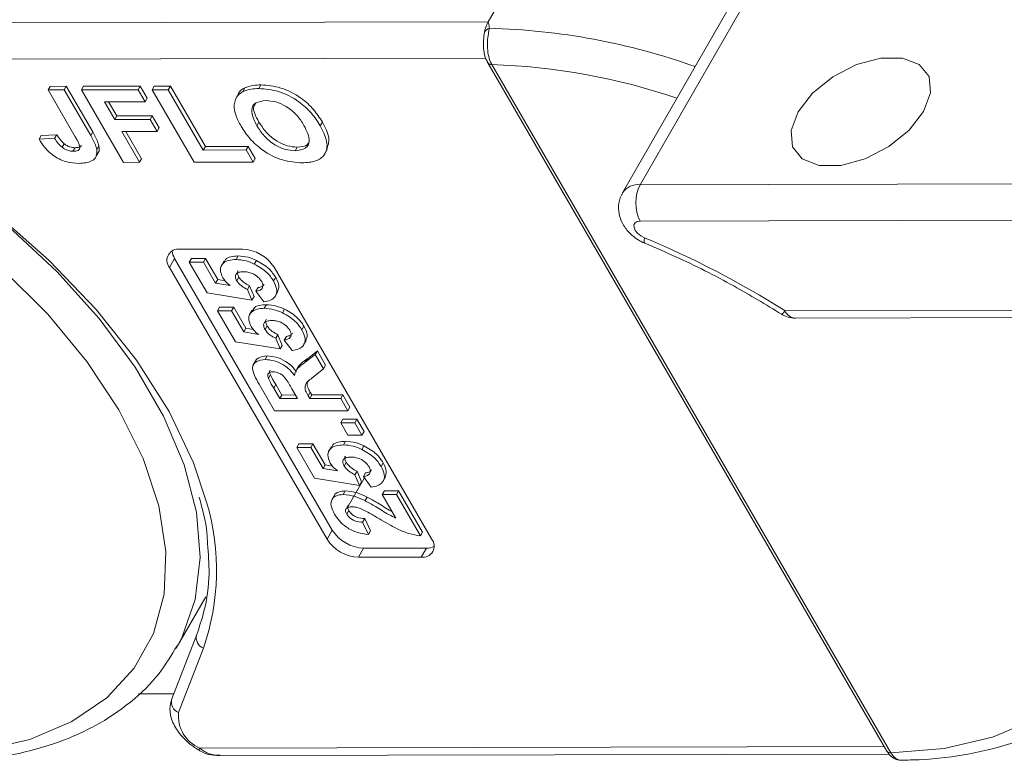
# Model space of a CAD drawing. Header units: millimetres. Extents: x 2390 to 3312, y -95 to 558.
# Tile 38 of 49: x 2939 to 2970, y 462 to 485. Entities that reach past the tile are written whole.
import ezdxf

# ---------------------------------------------------------------- set-up
doc = ezdxf.new("R2010")
doc.units = ezdxf.units.MM

msp = doc.modelspace()

# ---------------------------------------------------------------- linework, layer by layer
at = {"color": 7, "linetype": 'Continuous', "lineweight": 15}
for p, q in [((2953.454, 485.287), (2954.43, 486.986)), ((2962.106, 487.003), (2958.202, 480.206)), ((2961.558, 486.753), (2957.653, 479.957)), ((2953.454, 485.287), (2932.225, 485.24)), ((2931.497, 484.107), (2953.382, 484.155)), ((2953.443, 484.013), (2965.899, 462.547)), ((2953.572, 483.956), (2953.57, 483.958)), ((2966.028, 462.489), (2953.572, 483.956)), ((2939.722, 483.163), (2939.787, 483.276)), ((2939.722, 483.163), (2940.225, 483.164)), ((2940.571, 481.7), (2939.722, 483.163)), ((2939.787, 483.276), (2940.29, 483.277)), ((2940.225, 483.164), (2940.29, 483.277)), ((2940.225, 483.164), (2941.051, 481.739)), ((2940.29, 483.277), (2941.116, 481.853)), ((2940.76, 483.165), (2940.826, 483.279)), ((2940.76, 483.165), (2942.536, 483.169)), ((2942.072, 480.905), (2940.76, 483.165)), ((2940.826, 483.279), (2942.601, 483.283)), ((2942.536, 483.169), (2942.601, 483.283)), ((2942.536, 483.169), (2942.754, 482.793)), ((2942.601, 483.283), (2942.819, 482.906)), ((2942.971, 483.17), (2943.036, 483.284)), ((2942.971, 483.17), (2943.474, 483.171)), ((2944.283, 480.91), (2942.971, 483.17)), ((2943.036, 483.284), (2943.539, 483.285)), ((2943.474, 483.171), (2943.539, 483.285)), ((2943.474, 483.171), (2944.566, 481.288)), ((2943.539, 483.285), (2944.632, 481.401)), ((2945.801, 483.117), (2945.866, 483.23)), ((2946.3, 483.207), (2946.365, 483.32)), ((2942.754, 482.793), (2941.481, 482.79)), ((2941.481, 482.79), (2941.801, 482.239)), ((2941.612, 482.79), (2941.866, 482.353)), ((2942.754, 482.793), (2942.819, 482.906)), ((2945.672, 483.061), (2945.591, 482.919)), ((2941.801, 482.239), (2941.866, 482.353)), ((2941.801, 482.239), (2942.906, 482.242)), ((2941.866, 482.353), (2942.971, 482.355)), ((2942.906, 482.242), (2942.971, 482.355)), ((2942.906, 482.242), (2943.125, 481.865)), ((2942.971, 482.355), (2943.19, 481.978)), ((2946.239, 482.047), (2946.304, 482.161)), ((2948.218, 482.047), (2948.283, 482.161)), ((2941.051, 481.739), (2941.116, 481.853)), ((2943.125, 481.865), (2942.019, 481.863)), ((2942.019, 481.863), (2942.574, 480.906)), ((2942.15, 481.863), (2942.639, 481.02)), ((2943.125, 481.865), (2943.19, 481.978)), ((2939.441, 481.625), (2939.506, 481.738)), ((2939.441, 481.625), (2939.926, 481.655)), ((2939.506, 481.738), (2939.991, 481.768)), ((2939.926, 481.655), (2939.991, 481.768)), ((2940.158, 481.374), (2940.223, 481.487)), ((2940.499, 481.25), (2940.564, 481.363)), ((2941.243, 481.31), (2941.309, 481.423)), ((2944.566, 481.288), (2944.632, 481.401)), ((2944.566, 481.288), (2945.906, 481.291)), ((2944.632, 481.401), (2945.971, 481.404)), ((2945.906, 481.291), (2945.971, 481.404)), ((2945.906, 481.291), (2946.125, 480.914)), ((2945.971, 481.404), (2946.19, 481.028)), ((2947.433, 481.265), (2947.498, 481.379)), ((2948.355, 481.162), (2948.436, 481.304)), ((2941.205, 481.059), (2941.286, 481.201)), ((2942.574, 480.906), (2942.639, 481.02)), ((2946.125, 480.914), (2946.19, 481.028)), ((2942.574, 480.906), (2942.072, 480.905)), ((2946.125, 480.914), (2944.283, 480.91)), ((2958.202, 480.206), (2979.789, 480.254)), ((2979.791, 479.123), (2958.204, 479.075)), ((2943.835, 478.194), (2945.794, 478.198)), ((2943.672, 477.91), (2943.509, 477.627)), ((2948.59, 469.435), (2943.672, 477.91)), ((2944.128, 477.795), (2944.193, 477.908)), ((2944.193, 477.908), (2944.633, 477.909)), ((2944.568, 477.796), (2944.633, 477.909)), ((2944.633, 477.909), (2945.015, 477.251)), ((2945.587, 477.874), (2945.652, 477.987)), ((2948.427, 469.152), (2943.509, 477.627)), ((2944.128, 477.795), (2944.568, 477.796)), ((2944.687, 476.831), (2944.128, 477.795)), ((2944.568, 477.796), (2944.95, 477.137)), ((2945.211, 477.819), (2945.13, 477.677)), ((2946.158, 477.735), (2946.223, 477.848)), ((2946.775, 477.634), (2951.693, 469.159)), ((2944.95, 477.137), (2945.015, 477.251)), ((2945.015, 477.251), (2945.244, 477.212)), ((2945.61, 477.215), (2945.675, 477.328)), ((2946.76, 477.205), (2946.825, 477.318)), ((2944.95, 477.137), (2945.403, 477.061)), ((2945.946, 476.938), (2946.011, 477.051)), ((2945.946, 476.938), (2946.085, 476.606)), ((2946.011, 477.051), (2946.15, 476.719)), ((2946.211, 476.885), (2946.276, 476.999)), ((2946.085, 476.606), (2944.687, 476.831)), ((2946.085, 476.606), (2946.15, 476.719)), ((2946.452, 476.556), (2946.211, 476.885)), ((2946.815, 476.732), (2946.897, 476.874)), ((2945.011, 476.274), (2945.076, 476.387)), ((2945.076, 476.387), (2945.516, 476.388)), ((2945.451, 476.275), (2945.516, 476.388)), ((2945.516, 476.388), (2945.898, 475.729)), ((2946.47, 476.353), (2946.535, 476.466)), ((2947.04, 476.214), (2947.105, 476.327)), ((2962.716, 476.28), (2979.803, 476.318)), ((2945.011, 476.274), (2945.451, 476.275)), ((2945.57, 475.31), (2945.011, 476.274)), ((2945.451, 476.275), (2945.833, 475.616)), ((2946.094, 476.298), (2946.013, 476.156)), ((2963.043, 476.046), (2979.669, 476.083)), ((2945.833, 475.616), (2945.898, 475.729)), ((2945.898, 475.729), (2946.127, 475.691)), ((2946.492, 475.693), (2946.557, 475.807)), ((2947.642, 475.684), (2947.707, 475.797)), ((2945.833, 475.616), (2946.286, 475.539)), ((2946.829, 475.417), (2946.894, 475.53)), ((2946.829, 475.417), (2946.967, 475.085)), ((2946.894, 475.53), (2947.032, 475.198)), ((2947.094, 475.364), (2947.159, 475.478)), ((2946.967, 475.085), (2945.57, 475.31)), ((2946.967, 475.085), (2947.032, 475.198)), ((2947.335, 475.035), (2947.094, 475.364)), ((2947.698, 475.211), (2947.779, 475.353)), ((2946.498, 474.754), (2946.563, 474.867)), ((2947.749, 474.669), (2948.062, 474.909)), ((2947.749, 474.669), (2947.814, 474.782)), ((2947.814, 474.782), (2948.127, 475.023)), ((2948.062, 474.909), (2948.127, 475.023)), ((2948.062, 474.909), (2948.32, 474.465)), ((2948.127, 475.023), (2948.385, 474.578)), ((2946.205, 474.728), (2946.124, 474.586)), ((2947.54, 474.545), (2947.459, 474.403)), ((2948.32, 474.465), (2948.385, 474.578)), ((2946.596, 474.162), (2946.661, 474.275)), ((2948.32, 474.465), (2947.964, 474.183)), ((2946.791, 473.155), (2946.31, 473.985)), ((2946.764, 473.859), (2946.829, 473.973)), ((2946.764, 473.859), (2946.951, 473.536)), ((2946.829, 473.973), (2947.017, 473.649)), ((2946.951, 473.536), (2947.017, 473.649)), ((2947.017, 473.649), (2947.443, 473.65)), ((2947.508, 473.537), (2947.331, 473.844)), ((2947.84, 473.623), (2947.905, 473.737)), ((2947.84, 473.623), (2947.889, 473.538)), ((2947.889, 473.538), (2947.954, 473.652)), ((2947.905, 473.737), (2947.954, 473.652)), ((2947.954, 473.652), (2948.922, 473.654)), ((2948.857, 473.54), (2948.922, 473.654)), ((2948.922, 473.654), (2949.142, 473.273)), ((2946.951, 473.536), (2947.508, 473.537)), ((2947.889, 473.538), (2948.857, 473.54)), ((2948.857, 473.54), (2949.077, 473.16)), ((2949.077, 473.16), (2949.142, 473.273)), ((2949.077, 473.16), (2946.791, 473.155)), ((2948.858, 472.779), (2948.923, 472.892)), ((2948.858, 472.779), (2949.298, 472.78)), ((2949.079, 472.399), (2948.858, 472.779)), ((2948.923, 472.892), (2949.363, 472.893)), ((2949.298, 472.78), (2949.363, 472.893)), ((2949.298, 472.78), (2949.519, 472.4)), ((2949.363, 472.893), (2949.584, 472.513)), ((2949.519, 472.4), (2949.079, 472.399)), ((2949.519, 472.4), (2949.584, 472.513)), ((2947.482, 472.014), (2947.547, 472.128)), ((2947.482, 472.014), (2947.922, 472.015)), ((2948.041, 471.051), (2947.482, 472.014)), ((2947.547, 472.128), (2947.987, 472.128)), ((2947.922, 472.015), (2947.987, 472.128)), ((2947.922, 472.015), (2948.304, 471.357)), ((2947.987, 472.128), (2948.369, 471.47)), ((2948.565, 472.038), (2948.484, 471.897)), ((2948.941, 472.094), (2949.006, 472.207)), ((2949.512, 471.954), (2949.577, 472.068)), ((2948.304, 471.357), (2948.369, 471.47)), ((2948.369, 471.47), (2948.598, 471.431)), ((2948.964, 471.434), (2949.029, 471.547)), ((2950.114, 471.424), (2950.179, 471.538)), ((2948.304, 471.357), (2948.757, 471.28)), ((2949.3, 471.158), (2949.365, 471.271)), ((2949.3, 471.158), (2949.439, 470.825)), ((2949.365, 471.271), (2949.504, 470.939)), ((2949.565, 471.105), (2949.63, 471.218)), ((2949.806, 470.776), (2949.565, 471.105)), ((2950.17, 470.952), (2950.251, 471.093)), ((2949.439, 470.825), (2948.041, 471.051)), ((2949.593, 471.067), (2949.046, 470.115)), ((2949.439, 470.825), (2949.504, 470.939)), ((2948.659, 470.522), (2948.577, 470.381)), ((2948.928, 470.545), (2948.993, 470.658)), ((2950.153, 470.548), (2950.218, 470.661)), ((2950.153, 470.548), (2950.592, 470.549)), ((2950.579, 469.813), (2950.153, 470.548)), ((2950.218, 470.661), (2950.658, 470.662)), ((2950.592, 470.549), (2950.658, 470.662)), ((2950.592, 470.549), (2951.343, 469.256)), ((2950.658, 470.662), (2951.408, 469.369)), ((2949.613, 470.355), (2949.678, 470.468)), ((2949.044, 469.93), (2949.109, 470.043)), ((2949.539, 469.683), (2949.604, 469.797)), ((2949.539, 469.683), (2949.717, 469.303)), ((2949.604, 469.797), (2949.782, 469.416)), ((2948.59, 469.435), (2948.427, 469.152)), ((2949.717, 469.303), (2949.782, 469.416)), ((2951.343, 469.256), (2951.408, 469.369)), ((2949.571, 468.872), (2949.408, 468.589)), ((2951.53, 468.876), (2949.571, 468.872)), ((2951.53, 468.876), (2951.368, 468.593)), ((2951.368, 468.593), (2949.408, 468.589)), ((2943.724, 465.751), (2944.648, 467.36)), ((2944.362, 466.178), (2943.583, 464.175)), ((2943.793, 463.747), (2944.572, 465.75)), ((2943.644, 464.332), (2942.547, 464.33)), ((2965.819, 462.685), (2944.457, 462.637)), ((2966.029, 462.486), (2966.028, 462.489)), ((2945.092, 462.404), (2965.976, 462.451))]:
    msp.add_line(p, q, dxfattribs=at)
at = {"color": 7, "linetype": 'Continuous', "lineweight": 15, "flags": 128}
for points in [[(2953.324, 484.836), (2953.325, 484.845), (2953.338, 484.95)], [(2953.431, 484.047), (2953.431, 484.046), (2953.44, 484.02)], [(2963.128, 482.48), (2963.58, 483.061), (2964.214, 483.573), (2964.953, 483.953), (2965.709, 484.157), (2966.389, 484.158), (2966.913, 483.958), (2967.216, 483.58), (2967.263, 483.069), (2967.047, 482.489), (2966.595, 481.907), (2965.961, 481.395), (2965.222, 481.015), (2964.466, 480.812), (2963.786, 480.81), (2963.262, 481.011), (2962.959, 481.389), (2962.912, 481.899), (2963.128, 482.48)], [(2923.526, 483.889), (2925.347, 483.758), (2927.251, 483.417), (2929.2, 482.871), (2931.156, 482.133), (2933.079, 481.216), (2934.932, 480.138), (2936.677, 478.922), (2938.28, 477.591), (2939.709, 476.172), (2940.936, 474.693), (2941.935, 473.183), (2942.688, 471.673), (2943.179, 470.192), (2943.399, 468.77), (2943.342, 467.435), (2943.011, 466.214), (2942.412, 465.132), (2941.557, 464.208), (2940.462, 463.463), (2939.15, 462.91), (2937.646, 462.561), (2935.981, 462.423)], [(2943.759, 465.814), (2943.896, 466.077), (2944.314, 467.271), (2944.466, 468.585), (2944.351, 469.992), (2943.969, 471.468), (2943.328, 472.985), (2942.44, 474.516), (2941.32, 476.032), (2939.991, 477.506), (2938.475, 478.91), (2936.801, 480.219), (2934.999, 481.409), (2933.103, 482.458), (2932.351, 482.822)], [(2944.681, 470.272), (2944.26, 471.536), (2943.496, 473.136), (2942.478, 474.74), (2941.225, 476.319), (2939.76, 477.843), (2938.11, 479.285), (2936.304, 480.618), (2934.376, 481.819), (2932.361, 482.864)], [(2958.331, 478.554), (2958.218, 478.614), (2958.12, 478.692), (2958.048, 478.781), (2958.009, 478.871), (2958.006, 478.953), (2958.041, 479.018), (2958.109, 479.06), (2958.204, 479.075)], [(2958.331, 478.554), (2958.323, 478.471), (2958.328, 478.414), (2958.345, 478.384), (2958.35, 478.381)], [(2969.915, 476.062), (2970.982, 474.759), (2971.981, 473.249), (2972.734, 471.739), (2973.225, 470.258), (2973.445, 468.837), (2973.389, 467.502), (2973.058, 466.281), (2972.458, 465.198), (2971.603, 464.275), (2970.508, 463.529), (2969.196, 462.977), (2967.693, 462.627), (2966.028, 462.489)]]:
    msp.add_lwpolyline(points, dxfattribs=at)
at = {"color": 7, "linetype": 'Continuous', "lineweight": 15}
for centre, radius, start, end in [((2954.353, 484.791), 1.027, 151.137, 171.0902), ((2953.57, 484.846), 0.254, 107.4596, 155.8003), ((2952.968, 464.392), 20.702, 70.3927, 88.545), ((2953.554, 484.094), 0.136, 212.7295, 276.7279), ((2953.558, 484.096), 0.141, 215.8191, 275.7496), ((2952.967, 464.238), 19.727, 71.1305, 88.2425), ((2958.133, 479.63), 0.581, 83.1821, 145.5728), ((2959.294, 479.643), 1.229, 152.7297, 207.5188), ((2947.043, 451.417), 29.391, 57.7723, 67.413), ((2943.78, 477.849), 0.349, 80.921, 219.3383), ((2945.741, 476.97), 1.229, 32.7297, 87.5188), ((2944.103, 478.182), 0.51, 184.4162, 212.2288), ((2962.498, 476.378), 0.239, 299.2586, 335.7507), ((2963.042, 476.846), 0.8, 237.793, 270.127), ((2963.077, 476.439), 0.394, 203.8254, 265.1109), ((2937.517, 468.182), 7.462, 340.9768, 16.261), ((2949.624, 470.1), 1.229, 212.7297, 267.5188), ((2949.461, 469.817), 1.229, 212.7297, 267.5188), ((2951.423, 468.938), 0.349, 260.921, 39.3383), ((2951.548, 469.386), 0.51, 268.0228, 295.8286), ((2944.702, 466.08), 0.355, 163.8772, 248.3947), ((2943.923, 464.077), 0.355, 163.8772, 248.3947), ((2944.879, 463.644), 1.091, 174.5664, 247.2376), ((2944.324, 462.7), 0.147, 305.5712, 334.7652), ((2966.014, 462.629), 0.141, 215.8191, 275.7496), ((2966.014, 462.623), 0.137, 213.8474, 276.4731)]:
    msp.add_arc(centre, radius, start, end, dxfattribs=at)
for points, knots in [([(2953.494, 485.088), (2953.493, 485.1), (2953.487, 485.169), (2953.468, 485.233), (2953.454, 485.286), (2953.454, 485.287)], [0, 0, 0, 0, 0.17537, 0.987913, 1, 1, 1, 1]), ([(2953.57, 483.958), (2953.566, 483.966), (2953.527, 484.037), (2953.467, 484.199), (2953.429, 484.465), (2953.434, 484.733), (2953.467, 484.947), (2953.486, 485.049), (2953.494, 485.088)], [0, 0, 0, 0, 0.023484, 0.237307, 0.451092, 0.663769, 0.870555, 1, 1, 1, 1]), ([(2953.324, 484.835), (2953.324, 484.832), (2953.322, 484.81), (2953.316, 484.739), (2953.307, 484.597), (2953.319, 484.376), (2953.358, 484.163), (2953.428, 484.058), (2953.45, 484.025)], [0, 0, 0, 0, 0.017409, 0.103192, 0.271379, 0.521588, 0.852927, 1, 1, 1, 1]), ([(2945.528, 482.606), (2945.536, 482.727), (2945.549, 482.942), (2945.724, 483.063), (2945.801, 483.117)], [0, 0, 0, 0, 0.559956, 1, 1, 1, 1]), ([(2945.665, 483.046), (2945.666, 483.048), (2945.685, 483.137), (2945.777, 483.184), (2945.866, 483.23)], [0, 0, 0, 0, 0.020404, 1, 1, 1, 1]), ([(2945.801, 483.117), (2945.884, 483.146), (2946.033, 483.199), (2946.219, 483.204), (2946.3, 483.207)], [0, 0, 0, 0, 0.559564, 1, 1, 1, 1]), ([(2945.866, 483.23), (2945.949, 483.26), (2946.098, 483.312), (2946.284, 483.318), (2946.365, 483.32)], [0, 0, 0, 0, 0.559564, 1, 1, 1, 1]), ([(2946.3, 483.207), (2946.504, 483.191), (2946.911, 483.16), (2947.529, 482.841), (2947.964, 482.442), (2948.133, 482.179), (2948.218, 482.047)], [0, 0, 0, 0, 0.2798307, 0.5586691, 0.7790056, 1, 1, 1, 1]), ([(2946.365, 483.32), (2946.569, 483.304), (2946.977, 483.273), (2947.595, 482.955), (2948.029, 482.555), (2948.198, 482.292), (2948.283, 482.161)], [0, 0, 0, 0, 0.279831, 0.558669, 0.779006, 1, 1, 1, 1]), ([(2946.525, 482.83), (2946.408, 482.817), (2946.174, 482.792), (2946.013, 482.498), (2946.153, 482.218), (2946.239, 482.047)], [0, 0, 0, 0, 0.280278, 0.559877, 1, 1, 1, 1]), ([(2947.709, 482.057), (2947.642, 482.163), (2947.508, 482.375), (2947.191, 482.649), (2946.828, 482.809), (2946.626, 482.823), (2946.525, 482.83)], [0, 0, 0, 0, 0.281087, 0.560013, 0.779691, 1, 1, 1, 1]), ([(2945.745, 482.031), (2945.685, 482.142), (2945.577, 482.338), (2945.543, 482.524), (2945.528, 482.606)], [0, 0, 0, 0, 0.560171, 1, 1, 1, 1]), ([(2946.207, 482.755), (2946.181, 482.721), (2946.071, 482.576), (2946.203, 482.341), (2946.304, 482.161)], [0, 0, 0, 0, 0.234942, 1, 1, 1, 1]), ([(2946.304, 482.161), (2946.372, 482.054), (2946.508, 481.841), (2946.83, 481.569), (2947.192, 481.403), (2947.396, 481.387), (2947.498, 481.379)], [0, 0, 0, 0, 0.281021, 0.560116, 0.779939, 1, 1, 1, 1]), ([(2948.283, 482.161), (2948.373, 481.99), (2948.543, 481.667), (2948.455, 481.415), (2948.414, 481.296)], [0, 0, 0, 0, 0.5263766, 1, 1, 1, 1]), ([(2941.116, 481.853), (2941.163, 481.771), (2941.246, 481.626), (2941.289, 481.485), (2941.309, 481.423)], [0, 0, 0, 0, 0.560294, 1, 1, 1, 1]), ([(2947.653, 480.889), (2947.451, 480.903), (2947.047, 480.933), (2946.433, 481.245), (2945.997, 481.64), (2945.829, 481.901), (2945.745, 482.031)], [0, 0, 0, 0, 0.279942, 0.558704, 0.779045, 1, 1, 1, 1]), ([(2946.239, 482.047), (2946.307, 481.94), (2946.443, 481.727), (2946.764, 481.455), (2947.127, 481.29), (2947.331, 481.274), (2947.433, 481.265)], [0, 0, 0, 0, 0.281021, 0.560116, 0.779939, 1, 1, 1, 1]), ([(2947.433, 481.265), (2947.549, 481.28), (2947.781, 481.308), (2947.934, 481.607), (2947.794, 481.886), (2947.709, 482.057)], [0, 0, 0, 0, 0.279991, 0.559768, 1, 1, 1, 1]), ([(2948.218, 482.047), (2948.302, 481.88), (2948.47, 481.547), (2948.4, 481.141), (2948.091, 480.918), (2947.799, 480.899), (2947.653, 480.889)], [0, 0, 0, 0, 0.280551, 0.559488, 0.779434, 1, 1, 1, 1]), ([(2940.685, 480.873), (2940.553, 480.881), (2940.289, 480.897), (2939.88, 481.101), (2939.605, 481.367), (2939.496, 481.539), (2939.441, 481.625)], [0, 0, 0, 0, 0.280246, 0.558416, 0.778827, 1, 1, 1, 1]), ([(2939.926, 481.655), (2939.961, 481.6), (2940.022, 481.503), (2940.116, 481.413), (2940.158, 481.374)], [0, 0, 0, 0, 0.561018, 1, 1, 1, 1]), ([(2939.991, 481.768), (2940.026, 481.714), (2940.087, 481.617), (2940.181, 481.527), (2940.223, 481.487)], [0, 0, 0, 0, 0.561018, 1, 1, 1, 1]), ([(2940.499, 481.25), (2940.557, 481.254), (2940.645, 481.259), (2940.709, 481.322), (2940.71, 481.463), (2940.633, 481.595), (2940.571, 481.7)], [0, 0, 0, 0, 0.249396, 0.374426, 0.499454, 1, 1, 1, 1]), ([(2941.051, 481.739), (2941.098, 481.658), (2941.181, 481.513), (2941.224, 481.372), (2941.243, 481.31)], [0, 0, 0, 0, 0.5602943, 1, 1, 1, 1]), ([(2947.498, 481.379), (2947.623, 481.388), (2947.809, 481.402), (2947.857, 481.527), (2947.873, 481.569)], [0, 0, 0, 0, 0.666955, 1, 1, 1, 1]), ([(2940.158, 481.374), (2940.187, 481.353), (2940.247, 481.311), (2940.369, 481.26), (2940.449, 481.254), (2940.499, 481.25)], [0, 0, 0, 0, 0.2806722, 0.5608436, 1, 1, 1, 1]), ([(2940.223, 481.487), (2940.252, 481.466), (2940.312, 481.424), (2940.434, 481.373), (2940.515, 481.367), (2940.564, 481.363)], [0, 0, 0, 0, 0.280672, 0.560844, 1, 1, 1, 1]), ([(2940.564, 481.363), (2940.625, 481.366), (2940.712, 481.369), (2940.749, 481.418), (2940.761, 481.433)], [0, 0, 0, 0, 0.695851, 1, 1, 1, 1]), ([(2941.243, 481.31), (2941.246, 481.234), (2941.251, 481.084), (2941.069, 480.901), (2940.83, 480.884), (2940.685, 480.873)], [0, 0, 0, 0, 0.280122, 0.560355, 1, 1, 1, 1]), ([(2941.309, 481.423), (2941.321, 481.342), (2941.334, 481.251), (2941.278, 481.197), (2941.272, 481.191)], [0, 0, 0, 0, 0.890152, 1, 1, 1, 1]), ([(2957.664, 479.951), (2957.646, 479.929), (2957.559, 479.813), (2957.516, 479.553), (2957.544, 479.228), (2957.678, 478.921), (2957.918, 478.63), (2958.17, 478.459), (2958.329, 478.39), (2958.35, 478.381)], [0, 0, 0, 0, 0.044462, 0.223663, 0.386177, 0.550689, 0.736549, 0.964805, 1, 1, 1, 1]), ([(2958.35, 478.381), (2958.671, 478.243), (2959.606, 477.842), (2961.046, 477.119), (2962.121, 476.469), (2962.615, 476.169)], [0, 0, 0, 0, 0.220102, 0.640908, 1, 1, 1, 1]), ([(2945.176, 477.304), (2945.138, 477.394), (2945.062, 477.574), (2945.165, 477.761), (2945.35, 477.861), (2945.508, 477.87), (2945.587, 477.874)], [0, 0, 0, 0, 0.2790069, 0.5586194, 0.7790735, 1, 1, 1, 1]), ([(2945.221, 477.795), (2945.231, 477.823), (2945.26, 477.905), (2945.42, 477.972), (2945.575, 477.982), (2945.652, 477.987)], [0, 0, 0, 0, 0.1991688, 0.599156, 1, 1, 1, 1]), ([(2945.587, 477.874), (2945.69, 477.867), (2945.875, 477.854), (2946.071, 477.771), (2946.158, 477.735)], [0, 0, 0, 0, 0.559534, 1, 1, 1, 1]), ([(2945.652, 477.987), (2945.755, 477.98), (2945.94, 477.968), (2946.136, 477.885), (2946.223, 477.848)], [0, 0, 0, 0, 0.5595341, 1, 1, 1, 1]), ([(2946.158, 477.735), (2946.302, 477.652), (2946.56, 477.504), (2946.698, 477.296), (2946.76, 477.205)], [0, 0, 0, 0, 0.558353, 1, 1, 1, 1]), ([(2946.223, 477.848), (2946.367, 477.765), (2946.625, 477.617), (2946.764, 477.41), (2946.825, 477.318)], [0, 0, 0, 0, 0.5583531, 1, 1, 1, 1]), ([(2945.403, 477.061), (2945.351, 477.103), (2945.259, 477.18), (2945.201, 477.266), (2945.176, 477.304)], [0, 0, 0, 0, 0.559888, 1, 1, 1, 1]), ([(2945.817, 477.494), (2945.767, 477.491), (2945.665, 477.487), (2945.573, 477.422), (2945.558, 477.321), (2945.592, 477.25), (2945.61, 477.215)], [0, 0, 0, 0, 0.2808976, 0.5594604, 0.779497, 1, 1, 1, 1]), ([(2945.652, 477.526), (2945.65, 477.524), (2945.623, 477.505), (2945.626, 477.431), (2945.659, 477.362), (2945.675, 477.328)], [0, 0, 0, 0, 0.039008, 0.518996, 1, 1, 1, 1]), ([(2945.675, 477.328), (2945.695, 477.297), (2945.737, 477.236), (2945.853, 477.137), (2945.951, 477.084), (2946.011, 477.051)], [0, 0, 0, 0, 0.279963, 0.560065, 1, 1, 1, 1]), ([(2946.388, 477.188), (2946.353, 477.236), (2946.285, 477.333), (2946.115, 477.441), (2945.952, 477.488), (2945.862, 477.492), (2945.817, 477.494)], [0, 0, 0, 0, 0.279573, 0.558664, 0.778923, 1, 1, 1, 1]), ([(2946.825, 477.318), (2946.872, 477.225), (2946.959, 477.053), (2946.904, 476.924), (2946.879, 476.864)], [0, 0, 0, 0, 0.5395514, 1, 1, 1, 1]), ([(2945.61, 477.215), (2945.63, 477.184), (2945.672, 477.123), (2945.788, 477.024), (2945.886, 476.97), (2945.946, 476.938)], [0, 0, 0, 0, 0.279963, 0.560065, 1, 1, 1, 1]), ([(2946.211, 476.885), (2946.257, 476.894), (2946.347, 476.911), (2946.417, 476.988), (2946.436, 477.084), (2946.404, 477.153), (2946.388, 477.188)], [0, 0, 0, 0, 0.2803, 0.559961, 0.780042, 1, 1, 1, 1]), ([(2946.276, 476.999), (2946.323, 477.007), (2946.409, 477.021), (2946.449, 477.076), (2946.467, 477.101)], [0, 0, 0, 0, 0.539318, 1, 1, 1, 1]), ([(2946.76, 477.205), (2946.804, 477.114), (2946.892, 476.932), (2946.834, 476.72), (2946.673, 476.596), (2946.526, 476.569), (2946.452, 476.556)], [0, 0, 0, 0, 0.279948, 0.559031, 0.779331, 1, 1, 1, 1]), ([(2946.058, 475.783), (2946.021, 475.873), (2945.945, 476.052), (2946.047, 476.24), (2946.233, 476.339), (2946.391, 476.348), (2946.47, 476.353)], [0, 0, 0, 0, 0.279007, 0.558619, 0.779074, 1, 1, 1, 1]), ([(2946.104, 476.274), (2946.113, 476.301), (2946.142, 476.384), (2946.303, 476.45), (2946.457, 476.461), (2946.535, 476.466)], [0, 0, 0, 0, 0.1991688, 0.599156, 1, 1, 1, 1]), ([(2946.47, 476.353), (2946.573, 476.346), (2946.757, 476.333), (2946.954, 476.25), (2947.04, 476.214)], [0, 0, 0, 0, 0.559534, 1, 1, 1, 1]), ([(2946.535, 476.466), (2946.638, 476.459), (2946.822, 476.446), (2947.019, 476.364), (2947.105, 476.327)], [0, 0, 0, 0, 0.559534, 1, 1, 1, 1]), ([(2947.105, 476.327), (2947.25, 476.244), (2947.508, 476.096), (2947.646, 475.889), (2947.707, 475.797)], [0, 0, 0, 0, 0.5583531, 1, 1, 1, 1]), ([(2947.04, 476.214), (2947.184, 476.131), (2947.443, 475.983), (2947.581, 475.775), (2947.642, 475.684)], [0, 0, 0, 0, 0.558353, 1, 1, 1, 1]), ([(2946.286, 475.539), (2946.234, 475.582), (2946.142, 475.659), (2946.084, 475.745), (2946.058, 475.783)], [0, 0, 0, 0, 0.559888, 1, 1, 1, 1]), ([(2946.7, 475.973), (2946.649, 475.97), (2946.548, 475.966), (2946.455, 475.901), (2946.44, 475.8), (2946.475, 475.729), (2946.492, 475.693)], [0, 0, 0, 0, 0.280898, 0.55946, 0.779497, 1, 1, 1, 1]), ([(2946.535, 476.004), (2946.533, 476.003), (2946.505, 475.984), (2946.509, 475.91), (2946.541, 475.841), (2946.557, 475.807)], [0, 0, 0, 0, 0.039008, 0.518996, 1, 1, 1, 1]), ([(2946.557, 475.807), (2946.578, 475.776), (2946.62, 475.715), (2946.736, 475.616), (2946.834, 475.563), (2946.894, 475.53)], [0, 0, 0, 0, 0.279963, 0.560065, 1, 1, 1, 1]), ([(2947.271, 475.667), (2947.236, 475.715), (2947.167, 475.812), (2946.998, 475.92), (2946.835, 475.967), (2946.745, 475.971), (2946.7, 475.973)], [0, 0, 0, 0, 0.279573, 0.558664, 0.778923, 1, 1, 1, 1]), ([(2947.707, 475.797), (2947.754, 475.704), (2947.841, 475.532), (2947.787, 475.403), (2947.761, 475.343)], [0, 0, 0, 0, 0.539551, 1, 1, 1, 1]), ([(2946.492, 475.693), (2946.513, 475.663), (2946.555, 475.602), (2946.671, 475.502), (2946.769, 475.449), (2946.829, 475.417)], [0, 0, 0, 0, 0.279963, 0.560065, 1, 1, 1, 1]), ([(2947.094, 475.364), (2947.139, 475.373), (2947.23, 475.39), (2947.3, 475.467), (2947.318, 475.563), (2947.286, 475.632), (2947.271, 475.667)], [0, 0, 0, 0, 0.2803, 0.559961, 0.780042, 1, 1, 1, 1]), ([(2947.159, 475.478), (2947.206, 475.485), (2947.292, 475.5), (2947.331, 475.555), (2947.35, 475.58)], [0, 0, 0, 0, 0.539318, 1, 1, 1, 1]), ([(2947.642, 475.684), (2947.686, 475.592), (2947.774, 475.411), (2947.716, 475.199), (2947.555, 475.075), (2947.408, 475.048), (2947.335, 475.035)], [0, 0, 0, 0, 0.2799484, 0.5590305, 0.7793307, 1, 1, 1, 1]), ([(2946.201, 474.711), (2946.203, 474.718), (2946.218, 474.76), (2946.322, 474.837), (2946.466, 474.855), (2946.563, 474.867)], [0, 0, 0, 0, 0.060138, 0.37483, 1, 1, 1, 1]), ([(2946.563, 474.867), (2946.655, 474.861), (2946.839, 474.848), (2947.122, 474.72), (2947.336, 474.548), (2947.432, 474.431), (2947.479, 474.372)], [0, 0, 0, 0, 0.279954, 0.558933, 0.779174, 1, 1, 1, 1]), ([(2947.535, 474.529), (2947.537, 474.534), (2947.551, 474.577), (2947.619, 474.633), (2947.711, 474.711), (2947.78, 474.758), (2947.814, 474.782)], [0, 0, 0, 0, 0.0422393, 0.3613064, 0.6806403, 1, 1, 1, 1]), ([(2946.31, 473.985), (2946.259, 474.075), (2946.159, 474.254), (2946.08, 474.483), (2946.136, 474.623), (2946.251, 474.726), (2946.399, 474.743), (2946.498, 474.754)], [0, 0, 0, 0, 0.251143, 0.500527, 0.625735, 0.75105, 1, 1, 1, 1]), ([(2946.498, 474.754), (2946.59, 474.747), (2946.774, 474.734), (2947.057, 474.607), (2947.271, 474.435), (2947.366, 474.318), (2947.414, 474.259)], [0, 0, 0, 0, 0.279954, 0.558933, 0.779174, 1, 1, 1, 1]), ([(2947.414, 474.259), (2947.429, 474.32), (2947.453, 474.419), (2947.552, 474.521), (2947.646, 474.598), (2947.715, 474.645), (2947.749, 474.669)], [0, 0, 0, 0, 0.339579, 0.559591, 0.779787, 1, 1, 1, 1]), ([(2946.738, 474.373), (2946.703, 474.371), (2946.631, 474.365), (2946.56, 474.293), (2946.582, 474.211), (2946.596, 474.162)], [0, 0, 0, 0, 0.281129, 0.561183, 1, 1, 1, 1]), ([(2946.658, 474.423), (2946.654, 474.42), (2946.619, 474.388), (2946.641, 474.329), (2946.661, 474.275)], [0, 0, 0, 0, 0.102699, 1, 1, 1, 1]), ([(2946.661, 474.275), (2946.691, 474.219), (2946.744, 474.118), (2946.803, 474.017), (2946.829, 473.973)], [0, 0, 0, 0, 0.559921, 1, 1, 1, 1]), ([(2947.331, 473.844), (2947.27, 473.956), (2947.194, 474.096), (2947.05, 474.259), (2946.95, 474.326), (2946.839, 474.368), (2946.772, 474.372), (2946.738, 474.373)], [0, 0, 0, 0, 0.500962, 0.625785, 0.750436, 0.875032, 1, 1, 1, 1]), ([(2947.964, 474.183), (2947.867, 474.111), (2947.732, 474.012), (2947.745, 473.784), (2947.808, 473.677), (2947.84, 473.623)], [0, 0, 0, 0, 0.5610215, 0.7792953, 1, 1, 1, 1]), ([(2946.596, 474.162), (2946.626, 474.105), (2946.679, 474.005), (2946.738, 473.904), (2946.764, 473.859)], [0, 0, 0, 0, 0.559921, 1, 1, 1, 1]), ([(2947.837, 474.069), (2947.828, 474.06), (2947.788, 474.02), (2947.816, 473.894), (2947.875, 473.789), (2947.905, 473.737)], [0, 0, 0, 0, 0.125145, 0.56015, 1, 1, 1, 1]), ([(2948.53, 471.524), (2948.492, 471.614), (2948.416, 471.793), (2948.519, 471.981), (2948.704, 472.08), (2948.862, 472.089), (2948.941, 472.094)], [0, 0, 0, 0, 0.2790069, 0.5586194, 0.7790735, 1, 1, 1, 1]), ([(2948.575, 472.015), (2948.585, 472.042), (2948.614, 472.124), (2948.774, 472.191), (2948.929, 472.202), (2949.006, 472.207)], [0, 0, 0, 0, 0.199169, 0.599156, 1, 1, 1, 1]), ([(2948.941, 472.094), (2949.044, 472.087), (2949.229, 472.074), (2949.425, 471.991), (2949.512, 471.954)], [0, 0, 0, 0, 0.559534, 1, 1, 1, 1]), ([(2949.006, 472.207), (2949.11, 472.2), (2949.294, 472.187), (2949.49, 472.104), (2949.577, 472.068)], [0, 0, 0, 0, 0.559534, 1, 1, 1, 1]), ([(2949.577, 472.068), (2949.721, 471.985), (2949.979, 471.837), (2950.118, 471.629), (2950.179, 471.538)], [0, 0, 0, 0, 0.558353, 1, 1, 1, 1]), ([(2949.172, 471.713), (2949.121, 471.711), (2949.019, 471.706), (2948.927, 471.641), (2948.912, 471.54), (2948.946, 471.469), (2948.964, 471.434)], [0, 0, 0, 0, 0.280898, 0.55946, 0.779497, 1, 1, 1, 1]), ([(2949.006, 471.745), (2949.004, 471.744), (2948.977, 471.725), (2948.981, 471.651), (2949.013, 471.582), (2949.029, 471.547)], [0, 0, 0, 0, 0.039008, 0.518996, 1, 1, 1, 1]), ([(2949.742, 471.408), (2949.707, 471.456), (2949.639, 471.553), (2949.469, 471.661), (2949.306, 471.708), (2949.217, 471.712), (2949.172, 471.713)], [0, 0, 0, 0, 0.279573, 0.558664, 0.778923, 1, 1, 1, 1]), ([(2949.512, 471.954), (2949.656, 471.872), (2949.914, 471.724), (2950.053, 471.516), (2950.114, 471.424)], [0, 0, 0, 0, 0.558353, 1, 1, 1, 1]), ([(2948.757, 471.28), (2948.705, 471.323), (2948.613, 471.399), (2948.555, 471.486), (2948.53, 471.524)], [0, 0, 0, 0, 0.559888, 1, 1, 1, 1]), ([(2948.964, 471.434), (2948.984, 471.404), (2949.026, 471.342), (2949.142, 471.243), (2949.24, 471.19), (2949.3, 471.158)], [0, 0, 0, 0, 0.279963, 0.560065, 1, 1, 1, 1]), ([(2949.029, 471.547), (2949.05, 471.517), (2949.091, 471.456), (2949.207, 471.356), (2949.305, 471.303), (2949.365, 471.271)], [0, 0, 0, 0, 0.2799631, 0.5600652, 1, 1, 1, 1]), ([(2949.565, 471.105), (2949.611, 471.114), (2949.701, 471.131), (2949.772, 471.208), (2949.79, 471.304), (2949.758, 471.373), (2949.742, 471.408)], [0, 0, 0, 0, 0.2803, 0.559961, 0.780042, 1, 1, 1, 1]), ([(2950.114, 471.424), (2950.158, 471.333), (2950.246, 471.151), (2950.188, 470.939), (2950.027, 470.815), (2949.88, 470.789), (2949.806, 470.776)], [0, 0, 0, 0, 0.279948, 0.559031, 0.779331, 1, 1, 1, 1]), ([(2950.179, 471.538), (2950.226, 471.445), (2950.313, 471.273), (2950.258, 471.143), (2950.233, 471.084)], [0, 0, 0, 0, 0.539551, 1, 1, 1, 1]), ([(2949.63, 471.218), (2949.677, 471.226), (2949.763, 471.241), (2949.803, 471.296), (2949.821, 471.321)], [0, 0, 0, 0, 0.539318, 1, 1, 1, 1]), ([(2948.658, 469.937), (2948.615, 470.023), (2948.529, 470.193), (2948.563, 470.4), (2948.706, 470.526), (2948.854, 470.539), (2948.928, 470.545)], [0, 0, 0, 0, 0.2805682, 0.5597501, 0.7797946, 1, 1, 1, 1]), ([(2948.653, 470.507), (2948.654, 470.51), (2948.662, 470.569), (2948.779, 470.636), (2948.922, 470.651), (2948.993, 470.658)], [0, 0, 0, 0, 0.023917, 0.51178, 1, 1, 1, 1]), ([(2948.928, 470.545), (2949.053, 470.532), (2949.277, 470.509), (2949.51, 470.402), (2949.613, 470.355)], [0, 0, 0, 0, 0.558458, 1, 1, 1, 1]), ([(2948.993, 470.658), (2949.118, 470.646), (2949.342, 470.623), (2949.575, 470.515), (2949.678, 470.468)], [0, 0, 0, 0, 0.558458, 1, 1, 1, 1]), ([(2944.439, 470.465), (2944.542, 470.087), (2944.679, 469.587), (2944.693, 469.127), (2944.696, 469.015)], [0, 0, 0, 0, 0.755894, 1, 1, 1, 1]), ([(2949.086, 470.209), (2949.084, 470.207), (2949.062, 470.191), (2949.068, 470.128), (2949.096, 470.072), (2949.109, 470.043)], [0, 0, 0, 0, 0.04425, 0.521333, 1, 1, 1, 1]), ([(2949.613, 470.355), (2949.723, 470.294), (2949.906, 470.195), (2950.151, 470.043), (2950.358, 469.913), (2950.506, 469.846), (2950.579, 469.813)], [0, 0, 0, 0, 0.3399849, 0.5601859, 0.7803799, 1, 1, 1, 1]), ([(2949.678, 470.468), (2949.788, 470.408), (2949.97, 470.308), (2950.216, 470.158), (2950.365, 470.06), (2950.45, 470.019), (2950.463, 470.014)], [0, 0, 0, 0, 0.415843, 0.685175, 0.954499, 1, 1, 1, 1]), ([(2949.717, 469.303), (2949.604, 469.316), (2949.379, 469.343), (2949.042, 469.506), (2948.8, 469.722), (2948.706, 469.865), (2948.658, 469.937)], [0, 0, 0, 0, 0.280752, 0.55897, 0.779275, 1, 1, 1, 1]), ([(2949.208, 470.165), (2949.166, 470.163), (2949.083, 470.158), (2949.008, 470.103), (2949, 470.017), (2949.029, 469.959), (2949.044, 469.93)], [0, 0, 0, 0, 0.2806635, 0.5594614, 0.7793655, 1, 1, 1, 1]), ([(2949.044, 469.93), (2949.062, 469.902), (2949.099, 469.847), (2949.19, 469.773), (2949.345, 469.699), (2949.459, 469.69), (2949.539, 469.683)], [0, 0, 0, 0, 0.1872361, 0.3740839, 0.5606964, 1, 1, 1, 1]), ([(2949.109, 470.043), (2949.127, 470.015), (2949.164, 469.96), (2949.255, 469.886), (2949.411, 469.812), (2949.524, 469.803), (2949.604, 469.797)], [0, 0, 0, 0, 0.1872361, 0.3740839, 0.5606964, 1, 1, 1, 1]), ([(2949.516, 470.09), (2949.456, 470.113), (2949.35, 470.154), (2949.251, 470.162), (2949.208, 470.165)], [0, 0, 0, 0, 0.5601166, 1, 1, 1, 1]), ([(2950.061, 469.788), (2949.961, 469.848), (2949.782, 469.954), (2949.597, 470.049), (2949.516, 470.09)], [0, 0, 0, 0, 0.560235, 1, 1, 1, 1]), ([(2951.343, 469.256), (2951.223, 469.274), (2950.984, 469.311), (2950.541, 469.507), (2950.243, 469.682), (2950.061, 469.788)], [0, 0, 0, 0, 0.279551, 0.559332, 1, 1, 1, 1]), ([(2944.696, 469.015), (2944.722, 468.702), (2944.782, 467.961), (2944.645, 467.018), (2944.443, 466.419), (2944.362, 466.178)], [0, 0, 0, 0, 0.303878, 0.721092, 1, 1, 1, 1]), ([(2966.353, 462.261), (2966.54, 462.265), (2967.285, 462.277), (2968.512, 462.434), (2969.965, 462.806), (2971.258, 463.368), (2972.36, 464.109), (2973.229, 464.949), (2973.618, 465.601), (2973.794, 465.896)], [0, 0, 0, 0, 0.0552604, 0.219392, 0.3836254, 0.5471593, 0.7090635, 0.8685229, 1, 1, 1, 1]), ([(2936.307, 462.195), (2936.494, 462.198), (2937.239, 462.211), (2938.466, 462.368), (2939.918, 462.74), (2941.212, 463.302), (2942.314, 464.043), (2943.183, 464.883), (2943.572, 465.535), (2943.748, 465.83)], [0, 0, 0, 0, 0.0552604, 0.219392, 0.3836254, 0.5471593, 0.7090635, 0.8685229, 1, 1, 1, 1]), ([(2943.583, 464.175), (2943.556, 464.072), (2943.498, 463.848), (2943.584, 463.466), (2943.822, 463.058), (2944.138, 462.757), (2944.358, 462.614), (2944.409, 462.58)], [0, 0, 0, 0, 0.17956, 0.389755, 0.635768, 0.914648, 1, 1, 1, 1]), ([(2944.415, 462.589), (2944.445, 462.568), (2944.565, 462.481), (2944.798, 462.417), (2944.995, 462.417), (2945.081, 462.417)], [0, 0, 0, 0, 0.158147, 0.632476, 1, 1, 1, 1]), ([(2944.457, 462.637), (2944.495, 462.606), (2944.573, 462.542), (2944.72, 462.468), (2944.894, 462.417), (2945.025, 462.403), (2945.092, 462.404), (2945.092, 462.404)], [0, 0, 0, 0, 0.2129731, 0.4320325, 0.7107607, 0.9998322, 1, 1, 1, 1]), ([(2965.906, 462.549), (2965.916, 462.528), (2965.961, 462.433), (2966.088, 462.328), (2966.242, 462.253), (2966.33, 462.262), (2966.354, 462.264)], [0, 0, 0, 0, 0.120183, 0.528452, 0.870742, 1, 1, 1, 1]), ([(2966.353, 462.265), (2966.327, 462.264), (2966.253, 462.259), (2966.134, 462.337), (2966.062, 462.44), (2966.029, 462.486)], [0, 0, 0, 0, 0.2260296, 0.6508237, 1, 1, 1, 1])]:
    msp.add_open_spline(points, degree=3, knots=knots, dxfattribs=at)

doc.saveas('drawing.dxf')
